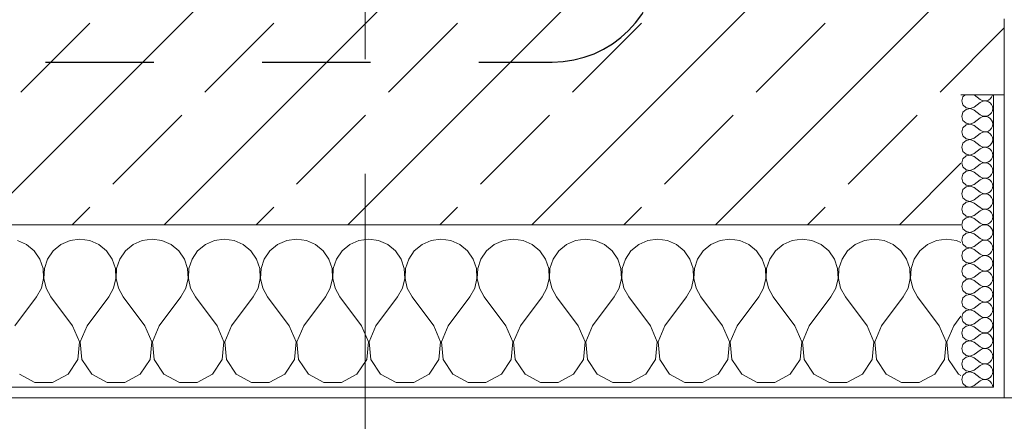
# Model space of a CAD drawing. Header units: metres. Extents: x -3.6 to 85.2, y -11 to 16.8.
# Tile 4 of 256: x 0.211 to 1.12, y -0.177 to 0.194. Entities that reach past the tile are written whole.
import ezdxf

# ---------------------------------------------------------------- set-up
doc = ezdxf.new("R2010")
doc.units = ezdxf.units.M
doc.header["$MEASUREMENT"] = 0
doc.linetypes.add('Punktlinie eng', pattern=[0.0375, 0.0125, -0.025])
doc.linetypes.add('Strichlinie doppelt', pattern=[0.546806, 0.264583, -0.105833, 0.070556, -0.105833])
for name, color, linetype in [('208 - Marker.Detail', 7, 'Continuous'), ('451 - Universal.Achsen Raster', 7, 'Continuous'), ('604 - Struktur.Wand Aussen', 7, 'Continuous')]:
    doc.layers.add(name, color=color, linetype=linetype)
pattern_1 = [(45, (0, 0), (-0.084853, 0.084853), []), (45, (-0.04243, 0.04243), (-0.084853, 0.084853), [0.09, -0.03])]
pattern_2 = [(0, (0, 0), (0, 0.0866025), [0, -0.05]), (0, (0.025, 0.0433), (0, 0.0866025), [0, -0.05])]

# ---------------------------------------------------------------- blocks, each defined once
blk = doc.blocks.new('*X119')
at = {"layer": '604 - Struktur.Wand Aussen', "color": 7, "linetype": 'Continuous', "lineweight": 5}
for p, q in [((0.26667, -0.00833), (0.25756, -0.0096)), ((0.27578, -0.0096), (0.26667, -0.00833)), ((0.33333, -0.00833), (0.32422, -0.0096)), ((0.34244, -0.0096), (0.33333, -0.00833)), ((0.4, -0.00833), (0.39089, -0.0096)), ((0.40911, -0.0096), (0.4, -0.00833)), ((0.46667, -0.00833), (0.45756, -0.0096)), ((0.47578, -0.0096), (0.46667, -0.00833)), ((0.53333, -0.00833), (0.52422, -0.0096)), ((0.54244, -0.0096), (0.53333, -0.00833)), ((0.6, -0.00833), (0.59089, -0.0096)), ((0.60911, -0.0096), (0.6, -0.00833)), ((0.66667, -0.00833), (0.65756, -0.0096)), ((0.67578, -0.0096), (0.66667, -0.00833)), ((0.73333, -0.00833), (0.72422, -0.0096)), ((0.74244, -0.0096), (0.73333, -0.00833)), ((0.8, -0.00833), (0.79089, -0.0096)), ((0.80911, -0.0096), (0.8, -0.00833)), ((0.86667, -0.00833), (0.85756, -0.0096)), ((0.87578, -0.0096), (0.86667, -0.00833)), ((0.93333, -0.00833), (0.92422, -0.0096)), ((0.94244, -0.0096), (0.93333, -0.00833)), ((1, -0.00833), (0.99089, -0.0096)), ((1.00911, -0.0096), (1, -0.00833)), ((1.06667, -0.00833), (1.05756, -0.0096)), ((1.07578, -0.0096), (1.06667, -0.00833)), ((0.21752, -0.01331), (0.20911, -0.0096)), ((0.22461, -0.01918), (0.21752, -0.01331)), ((0.24914, -0.01331), (0.24206, -0.01918)), ((0.25756, -0.0096), (0.24914, -0.01331)), ((0.28419, -0.01331), (0.27578, -0.0096)), ((0.29127, -0.01918), (0.28419, -0.01331)), ((0.31581, -0.01331), (0.30873, -0.01918)), ((0.32422, -0.0096), (0.31581, -0.01331)), ((0.35086, -0.01331), (0.34244, -0.0096)), ((0.35794, -0.01918), (0.35086, -0.01331)), ((0.38248, -0.01331), (0.37539, -0.01918)), ((0.39089, -0.0096), (0.38248, -0.01331)), ((0.41752, -0.01331), (0.40911, -0.0096)), ((0.42461, -0.01918), (0.41752, -0.01331)), ((0.44914, -0.01331), (0.44206, -0.01918)), ((0.45756, -0.0096), (0.44914, -0.01331)), ((0.48419, -0.01331), (0.47578, -0.0096)), ((0.49127, -0.01918), (0.48419, -0.01331)), ((0.51581, -0.01331), (0.50873, -0.01918)), ((0.52422, -0.0096), (0.51581, -0.01331)), ((0.55086, -0.01331), (0.54244, -0.0096)), ((0.55794, -0.01918), (0.55086, -0.01331)), ((0.58248, -0.01331), (0.57539, -0.01918)), ((0.59089, -0.0096), (0.58248, -0.01331)), ((0.61752, -0.01331), (0.60911, -0.0096)), ((0.62461, -0.01918), (0.61752, -0.01331)), ((0.64914, -0.01331), (0.64206, -0.01918)), ((0.65756, -0.0096), (0.64914, -0.01331)), ((0.68419, -0.01331), (0.67578, -0.0096)), ((0.69127, -0.01918), (0.68419, -0.01331)), ((0.71581, -0.01331), (0.70873, -0.01918)), ((0.72422, -0.0096), (0.71581, -0.01331)), ((0.75086, -0.01331), (0.74244, -0.0096)), ((0.75794, -0.01918), (0.75086, -0.01331)), ((0.78248, -0.01331), (0.77539, -0.01918)), ((0.79089, -0.0096), (0.78248, -0.01331)), ((0.81752, -0.01331), (0.80911, -0.0096)), ((0.82461, -0.01918), (0.81752, -0.01331)), ((0.84914, -0.01331), (0.84206, -0.01918)), ((0.85756, -0.0096), (0.84914, -0.01331)), ((0.88419, -0.01331), (0.87578, -0.0096)), ((0.89127, -0.01918), (0.88419, -0.01331)), ((0.91581, -0.01331), (0.90873, -0.01918)), ((0.92422, -0.0096), (0.91581, -0.01331)), ((0.95086, -0.01331), (0.94244, -0.0096)), ((0.95794, -0.01918), (0.95086, -0.01331)), ((0.98248, -0.01331), (0.97539, -0.01918)), ((0.99089, -0.0096), (0.98248, -0.01331)), ((1.01752, -0.01331), (1.00911, -0.0096)), ((1.02461, -0.01918), (1.01752, -0.01331)), ((1.04914, -0.01331), (1.04206, -0.01918)), ((1.05756, -0.0096), (1.04914, -0.01331)), ((1.08, -0.01146), (1.07578, -0.0096)), ((0.22981, -0.02676), (0.22461, -0.01918)), ((0.23275, -0.03547), (0.22981, -0.02676)), ((0.23685, -0.02676), (0.23391, -0.03547)), ((0.24206, -0.01918), (0.23685, -0.02676)), ((0.29648, -0.02676), (0.29127, -0.01918)), ((0.29942, -0.03547), (0.29648, -0.02676)), ((0.30352, -0.02676), (0.30058, -0.03547)), ((0.30873, -0.01918), (0.30352, -0.02676)), ((0.36315, -0.02676), (0.35794, -0.01918)), ((0.36609, -0.03547), (0.36315, -0.02676)), ((0.37019, -0.02676), (0.36725, -0.03547)), ((0.37539, -0.01918), (0.37019, -0.02676)), ((0.42981, -0.02676), (0.42461, -0.01918)), ((0.43275, -0.03547), (0.42981, -0.02676)), ((0.43685, -0.02676), (0.43391, -0.03547)), ((0.44206, -0.01918), (0.43685, -0.02676)), ((0.49648, -0.02676), (0.49127, -0.01918)), ((0.49942, -0.03547), (0.49648, -0.02676)), ((0.50352, -0.02676), (0.50058, -0.03547)), ((0.50873, -0.01918), (0.50352, -0.02676)), ((0.56315, -0.02676), (0.55794, -0.01918)), ((0.56609, -0.03547), (0.56315, -0.02676)), ((0.57019, -0.02676), (0.56725, -0.03547)), ((0.57539, -0.01918), (0.57019, -0.02676)), ((0.62981, -0.02676), (0.62461, -0.01918)), ((0.63275, -0.03547), (0.62981, -0.02676)), ((0.63685, -0.02676), (0.63391, -0.03547)), ((0.64206, -0.01918), (0.63685, -0.02676)), ((0.69648, -0.02676), (0.69127, -0.01918)), ((0.69942, -0.03547), (0.69648, -0.02676)), ((0.70352, -0.02676), (0.70058, -0.03547)), ((0.70873, -0.01918), (0.70352, -0.02676)), ((0.76315, -0.02676), (0.75794, -0.01918)), ((0.76609, -0.03547), (0.76315, -0.02676)), ((0.77019, -0.02676), (0.76725, -0.03547)), ((0.77539, -0.01918), (0.77019, -0.02676)), ((0.82981, -0.02676), (0.82461, -0.01918)), ((0.83275, -0.03547), (0.82981, -0.02676)), ((0.83685, -0.02676), (0.83391, -0.03547)), ((0.84206, -0.01918), (0.83685, -0.02676)), ((0.89648, -0.02676), (0.89127, -0.01918)), ((0.89942, -0.03547), (0.89648, -0.02676)), ((0.90352, -0.02676), (0.90058, -0.03547)), ((0.90873, -0.01918), (0.90352, -0.02676)), ((0.96315, -0.02676), (0.95794, -0.01918)), ((0.96609, -0.03547), (0.96315, -0.02676)), ((0.97019, -0.02676), (0.96725, -0.03547)), ((0.97539, -0.01918), (0.97019, -0.02676)), ((1.02981, -0.02676), (1.02461, -0.01918)), ((1.03275, -0.03547), (1.02981, -0.02676)), ((1.03685, -0.02676), (1.03391, -0.03547)), ((1.04206, -0.01918), (1.03685, -0.02676)), ((0.2332, -0.04466), (0.23275, -0.03547)), ((0.23391, -0.03547), (0.23347, -0.04466)), ((0.29987, -0.04466), (0.29942, -0.03547)), ((0.30058, -0.03547), (0.30013, -0.04466)), ((0.36653, -0.04466), (0.36609, -0.03547)), ((0.36725, -0.03547), (0.3668, -0.04466)), ((0.4332, -0.04466), (0.43275, -0.03547)), ((0.43391, -0.03547), (0.43347, -0.04466)), ((0.49987, -0.04466), (0.49942, -0.03547)), ((0.50058, -0.03547), (0.50013, -0.04466)), ((0.56653, -0.04466), (0.56609, -0.03547)), ((0.56725, -0.03547), (0.5668, -0.04466)), ((0.6332, -0.04466), (0.63275, -0.03547)), ((0.63391, -0.03547), (0.63347, -0.04466)), ((0.69987, -0.04466), (0.69942, -0.03547)), ((0.70058, -0.03547), (0.70013, -0.04466)), ((0.76653, -0.04466), (0.76609, -0.03547)), ((0.76725, -0.03547), (0.7668, -0.04466)), ((0.8332, -0.04466), (0.83275, -0.03547)), ((0.83391, -0.03547), (0.83347, -0.04466)), ((0.89987, -0.04466), (0.89942, -0.03547)), ((0.90058, -0.03547), (0.90013, -0.04466)), ((0.96653, -0.04466), (0.96609, -0.03547)), ((0.96725, -0.03547), (0.9668, -0.04466)), ((1.0332, -0.04466), (1.03275, -0.03547)), ((1.03391, -0.03547), (1.03347, -0.04466)), ((0.23112, -0.05362), (0.2332, -0.04466)), ((0.23347, -0.04466), (0.23555, -0.05362)), ((0.29778, -0.05362), (0.29987, -0.04466)), ((0.30013, -0.04466), (0.30222, -0.05362)), ((0.36445, -0.05362), (0.36653, -0.04466)), ((0.3668, -0.04466), (0.36888, -0.05362)), ((0.43112, -0.05362), (0.4332, -0.04466)), ((0.43347, -0.04466), (0.43555, -0.05362)), ((0.49778, -0.05362), (0.49987, -0.04466)), ((0.50013, -0.04466), (0.50222, -0.05362)), ((0.56445, -0.05362), (0.56653, -0.04466)), ((0.5668, -0.04466), (0.56888, -0.05362)), ((0.63112, -0.05362), (0.6332, -0.04466)), ((0.63347, -0.04466), (0.63555, -0.05362)), ((0.69778, -0.05362), (0.69987, -0.04466)), ((0.70013, -0.04466), (0.70222, -0.05362)), ((0.76445, -0.05362), (0.76653, -0.04466)), ((0.7668, -0.04466), (0.76888, -0.05362)), ((0.83112, -0.05362), (0.8332, -0.04466)), ((0.83347, -0.04466), (0.83555, -0.05362)), ((0.89778, -0.05362), (0.89987, -0.04466)), ((0.90013, -0.04466), (0.90222, -0.05362)), ((0.96445, -0.05362), (0.96653, -0.04466)), ((0.9668, -0.04466), (0.96888, -0.05362)), ((1.03112, -0.05362), (1.0332, -0.04466)), ((1.03347, -0.04466), (1.03555, -0.05362)), ((0.22667, -0.06167), (0.23112, -0.05362)), ((0.23555, -0.05362), (0.24, -0.06167)), ((0.29333, -0.06167), (0.29778, -0.05362)), ((0.30222, -0.05362), (0.30667, -0.06167)), ((0.36, -0.06167), (0.36445, -0.05362)), ((0.36888, -0.05362), (0.37333, -0.06167)), ((0.42667, -0.06167), (0.43112, -0.05362)), ((0.43555, -0.05362), (0.44, -0.06167)), ((0.49333, -0.06167), (0.49778, -0.05362)), ((0.50222, -0.05362), (0.50667, -0.06167)), ((0.56, -0.06167), (0.56445, -0.05362)), ((0.56888, -0.05362), (0.57333, -0.06167)), ((0.62667, -0.06167), (0.63112, -0.05362)), ((0.63555, -0.05362), (0.64, -0.06167)), ((0.69333, -0.06167), (0.69778, -0.05362)), ((0.70222, -0.05362), (0.70667, -0.06167)), ((0.76, -0.06167), (0.76445, -0.05362)), ((0.76888, -0.05362), (0.77333, -0.06167)), ((0.82667, -0.06167), (0.83112, -0.05362)), ((0.83555, -0.05362), (0.84, -0.06167)), ((0.89333, -0.06167), (0.89778, -0.05362)), ((0.90222, -0.05362), (0.90667, -0.06167)), ((0.96, -0.06167), (0.96445, -0.05362)), ((0.96888, -0.05362), (0.97333, -0.06167)), ((1.02667, -0.06167), (1.03112, -0.05362)), ((1.03555, -0.05362), (1.04, -0.06167)), ((0.20667, -0.08833), (0.22667, -0.06167)), ((0.26, -0.08833), (0.24, -0.06167)), ((0.27333, -0.08833), (0.29333, -0.06167)), ((0.32667, -0.08833), (0.30667, -0.06167)), ((0.34, -0.08833), (0.36, -0.06167)), ((0.39333, -0.08833), (0.37333, -0.06167)), ((0.40667, -0.08833), (0.42667, -0.06167)), ((0.46, -0.08833), (0.44, -0.06167)), ((0.47333, -0.08833), (0.49333, -0.06167)), ((0.52667, -0.08833), (0.50667, -0.06167)), ((0.54, -0.08833), (0.56, -0.06167)), ((0.59333, -0.08833), (0.57333, -0.06167)), ((0.60667, -0.08833), (0.62667, -0.06167)), ((0.66, -0.08833), (0.64, -0.06167)), ((0.67333, -0.08833), (0.69333, -0.06167)), ((0.72667, -0.08833), (0.70667, -0.06167)), ((0.74, -0.08833), (0.76, -0.06167)), ((0.79333, -0.08833), (0.77333, -0.06167)), ((0.80667, -0.08833), (0.82667, -0.06167)), ((0.86, -0.08833), (0.84, -0.06167)), ((0.87333, -0.08833), (0.89333, -0.06167)), ((0.92667, -0.08833), (0.90667, -0.06167)), ((0.94, -0.08833), (0.96, -0.06167)), ((0.99333, -0.08833), (0.97333, -0.06167)), ((1.00667, -0.08833), (1.02667, -0.06167)), ((1.06, -0.08833), (1.04, -0.06167)), ((1.07333, -0.08833), (1.08, -0.07944)), ((0.26629, -0.1033), (0.26, -0.08833)), ((0.27333, -0.08833), (0.26705, -0.1033)), ((0.33295, -0.1033), (0.32667, -0.08833)), ((0.34, -0.08833), (0.33371, -0.1033)), ((0.39962, -0.1033), (0.39333, -0.08833)), ((0.40667, -0.08833), (0.40038, -0.1033)), ((0.46629, -0.1033), (0.46, -0.08833)), ((0.47333, -0.08833), (0.46705, -0.1033)), ((0.53295, -0.1033), (0.52667, -0.08833)), ((0.54, -0.08833), (0.53371, -0.1033)), ((0.59962, -0.1033), (0.59333, -0.08833)), ((0.60667, -0.08833), (0.60038, -0.1033)), ((0.66629, -0.1033), (0.66, -0.08833)), ((0.67333, -0.08833), (0.66705, -0.1033)), ((0.73295, -0.1033), (0.72667, -0.08833)), ((0.74, -0.08833), (0.73371, -0.1033)), ((0.79962, -0.1033), (0.79333, -0.08833)), ((0.80667, -0.08833), (0.80038, -0.1033)), ((0.86629, -0.1033), (0.86, -0.08833)), ((0.87333, -0.08833), (0.86705, -0.1033)), ((0.93295, -0.1033), (0.92667, -0.08833)), ((0.94, -0.08833), (0.93371, -0.1033)), ((0.99962, -0.1033), (0.99333, -0.08833)), ((1.00667, -0.08833), (1.00038, -0.1033)), ((1.06629, -0.1033), (1.06, -0.08833)), ((1.07333, -0.08833), (1.06705, -0.1033)), ((0.26475, -0.11947), (0.26629, -0.1033)), ((0.26705, -0.1033), (0.26858, -0.11947)), ((0.33142, -0.11947), (0.33295, -0.1033)), ((0.33371, -0.1033), (0.33525, -0.11947)), ((0.39808, -0.11947), (0.39962, -0.1033)), ((0.40038, -0.1033), (0.40192, -0.11947)), ((0.46475, -0.11947), (0.46629, -0.1033)), ((0.46705, -0.1033), (0.46858, -0.11947)), ((0.53142, -0.11947), (0.53295, -0.1033)), ((0.53371, -0.1033), (0.53525, -0.11947)), ((0.59808, -0.11947), (0.59962, -0.1033)), ((0.60038, -0.1033), (0.60192, -0.11947)), ((0.66475, -0.11947), (0.66629, -0.1033)), ((0.66705, -0.1033), (0.66858, -0.11947)), ((0.73142, -0.11947), (0.73295, -0.1033)), ((0.73371, -0.1033), (0.73525, -0.11947)), ((0.79808, -0.11947), (0.79962, -0.1033)), ((0.80038, -0.1033), (0.80192, -0.11947)), ((0.86475, -0.11947), (0.86629, -0.1033)), ((0.86705, -0.1033), (0.86858, -0.11947)), ((0.93142, -0.11947), (0.93295, -0.1033)), ((0.93371, -0.1033), (0.93525, -0.11947)), ((0.99808, -0.11947), (0.99962, -0.1033)), ((1.00038, -0.1033), (1.00192, -0.11947)), ((1.06475, -0.11947), (1.06629, -0.1033)), ((1.06705, -0.1033), (1.06858, -0.11947)), ((0.25576, -0.13299), (0.26475, -0.11947)), ((0.26858, -0.11947), (0.27757, -0.13299)), ((0.32243, -0.13299), (0.33142, -0.11947)), ((0.33525, -0.11947), (0.34424, -0.13299)), ((0.3891, -0.13299), (0.39808, -0.11947)), ((0.40192, -0.11947), (0.4109, -0.13299)), ((0.45576, -0.13299), (0.46475, -0.11947)), ((0.46858, -0.11947), (0.47757, -0.13299)), ((0.52243, -0.13299), (0.53142, -0.11947)), ((0.53525, -0.11947), (0.54424, -0.13299)), ((0.5891, -0.13299), (0.59808, -0.11947)), ((0.60192, -0.11947), (0.6109, -0.13299)), ((0.65576, -0.13299), (0.66475, -0.11947)), ((0.66858, -0.11947), (0.67757, -0.13299)), ((0.72243, -0.13299), (0.73142, -0.11947)), ((0.73525, -0.11947), (0.74424, -0.13299)), ((0.7891, -0.13299), (0.79808, -0.11947)), ((0.80192, -0.11947), (0.8109, -0.13299)), ((0.85576, -0.13299), (0.86475, -0.11947)), ((0.86858, -0.11947), (0.87757, -0.13299)), ((0.92243, -0.13299), (0.93142, -0.11947)), ((0.93525, -0.11947), (0.94424, -0.13299)), ((0.9891, -0.13299), (0.99808, -0.11947)), ((1.00192, -0.11947), (1.0109, -0.13299)), ((1.05576, -0.13299), (1.06475, -0.11947)), ((1.06858, -0.11947), (1.07757, -0.13299)), ((0.2109, -0.13299), (0.22521, -0.14066)), ((0.24145, -0.14066), (0.25576, -0.13299)), ((0.27757, -0.13299), (0.29188, -0.14066)), ((0.30812, -0.14066), (0.32243, -0.13299)), ((0.34424, -0.13299), (0.35855, -0.14066)), ((0.37479, -0.14066), (0.3891, -0.13299)), ((0.4109, -0.13299), (0.42521, -0.14066)), ((0.44145, -0.14066), (0.45576, -0.13299)), ((0.47757, -0.13299), (0.49188, -0.14066)), ((0.50812, -0.14066), (0.52243, -0.13299)), ((0.54424, -0.13299), (0.55855, -0.14066)), ((0.57479, -0.14066), (0.5891, -0.13299)), ((0.6109, -0.13299), (0.62521, -0.14066)), ((0.64145, -0.14066), (0.65576, -0.13299)), ((0.67757, -0.13299), (0.69188, -0.14066)), ((0.70812, -0.14066), (0.72243, -0.13299)), ((0.74424, -0.13299), (0.75855, -0.14066)), ((0.77479, -0.14066), (0.7891, -0.13299)), ((0.8109, -0.13299), (0.82521, -0.14066)), ((0.84145, -0.14066), (0.85576, -0.13299)), ((0.87757, -0.13299), (0.89188, -0.14066)), ((0.90812, -0.14066), (0.92243, -0.13299)), ((0.94424, -0.13299), (0.95855, -0.14066)), ((0.97479, -0.14066), (0.9891, -0.13299)), ((1.0109, -0.13299), (1.02521, -0.14066)), ((1.04145, -0.14066), (1.05576, -0.13299)), ((1.07757, -0.13299), (1.08, -0.13429)), ((0.22521, -0.14066), (0.24145, -0.14066)), ((0.29188, -0.14066), (0.30812, -0.14066)), ((0.35855, -0.14066), (0.37479, -0.14066)), ((0.42521, -0.14066), (0.44145, -0.14066)), ((0.49188, -0.14066), (0.50812, -0.14066)), ((0.55855, -0.14066), (0.57479, -0.14066)), ((0.62521, -0.14066), (0.64145, -0.14066)), ((0.69188, -0.14066), (0.70812, -0.14066)), ((0.75855, -0.14066), (0.77479, -0.14066)), ((0.82521, -0.14066), (0.84145, -0.14066)), ((0.89188, -0.14066), (0.90812, -0.14066)), ((0.95855, -0.14066), (0.97479, -0.14066)), ((1.02521, -0.14066), (1.04145, -0.14066))]:
    blk.add_line(p, q, dxfattribs=at)
blk = doc.blocks.new('*X155')
at = {"layer": '604 - Struktur.Wand Aussen', "color": 7, "linetype": 'Continuous', "lineweight": 5}
for p, q in [((1.08178, 0.12304), (1.08071, 0.11929)), ((1.08071, 0.11929), (1.08178, 0.11553)), ((1.08392, 0.125), (1.08178, 0.12304)), ((1.09214, 0.125), (1.09786, 0.12071)), ((1.09786, 0.12071), (1.09958, 0.11976)), ((1.09958, 0.11881), (1.09786, 0.11786)), ((1.09958, 0.11976), (1.1015, 0.11931)), ((1.1015, 0.11926), (1.09958, 0.11881)), ((1.1015, 0.11931), (1.10347, 0.11941)), ((1.10347, 0.11916), (1.1015, 0.11926)), ((1.10347, 0.11941), (1.10534, 0.12004)), ((1.10534, 0.11853), (1.10347, 0.11916)), ((1.10534, 0.12004), (1.10696, 0.12116)), ((1.10696, 0.11742), (1.10534, 0.11853)), ((1.10696, 0.12116), (1.10822, 0.12267)), ((1.10822, 0.12267), (1.10901, 0.12448)), ((1.10901, 0.12448), (1.10909, 0.125)), ((1.08178, 0.11553), (1.08466, 0.1129)), ((1.08466, 0.11139), (1.08178, 0.10876)), ((1.08466, 0.1129), (1.0885, 0.11217)), ((1.0885, 0.11211), (1.08466, 0.11139)), ((1.0885, 0.11217), (1.09214, 0.11357)), ((1.09214, 0.11071), (1.0885, 0.11211)), ((1.09214, 0.11357), (1.09786, 0.11786)), ((1.09214, 0.11071), (1.09786, 0.10643)), ((1.10822, 0.1159), (1.10696, 0.11742)), ((1.10901, 0.11409), (1.10822, 0.1159)), ((1.10822, 0.10839), (1.10901, 0.11019)), ((1.10929, 0.11214), (1.10901, 0.11409)), ((1.10901, 0.11019), (1.10929, 0.11214)), ((1.08178, 0.10876), (1.08071, 0.105)), ((1.08071, 0.105), (1.08178, 0.10124)), ((1.08178, 0.10124), (1.08466, 0.09861)), ((1.09214, 0.09929), (1.09786, 0.10357)), ((1.09786, 0.10643), (1.09958, 0.10547)), ((1.09958, 0.10453), (1.09786, 0.10357)), ((1.09958, 0.10547), (1.1015, 0.10503)), ((1.1015, 0.10497), (1.09958, 0.10453)), ((1.1015, 0.10503), (1.10347, 0.10512)), ((1.10347, 0.10488), (1.1015, 0.10497)), ((1.10347, 0.10512), (1.10534, 0.10575)), ((1.10534, 0.10425), (1.10347, 0.10488)), ((1.10534, 0.10575), (1.10696, 0.10687)), ((1.10696, 0.10313), (1.10534, 0.10425)), ((1.10696, 0.10687), (1.10822, 0.10839)), ((1.10822, 0.10161), (1.10696, 0.10313)), ((1.10901, 0.09981), (1.10822, 0.10161)), ((1.08178, 0.09447), (1.08071, 0.09071)), ((1.08466, 0.0971), (1.08178, 0.09447)), ((1.08466, 0.09861), (1.0885, 0.09789)), ((1.0885, 0.09783), (1.08466, 0.0971)), ((1.0885, 0.09789), (1.09214, 0.09929)), ((1.09214, 0.09643), (1.0885, 0.09783)), ((1.09214, 0.09643), (1.09786, 0.09214)), ((1.09786, 0.09214), (1.09958, 0.09119)), ((1.09958, 0.09119), (1.1015, 0.09074)), ((1.10347, 0.09084), (1.10534, 0.09147)), ((1.10534, 0.09147), (1.10696, 0.09258)), ((1.10696, 0.09258), (1.10822, 0.0941)), ((1.10822, 0.0941), (1.10901, 0.09591)), ((1.10929, 0.09786), (1.10901, 0.09981)), ((1.10901, 0.09591), (1.10929, 0.09786)), ((1.08071, 0.09071), (1.08178, 0.08696)), ((1.08178, 0.08696), (1.08466, 0.08433)), ((1.08466, 0.08282), (1.08178, 0.08018)), ((1.08466, 0.08433), (1.0885, 0.0836)), ((1.0885, 0.08354), (1.08466, 0.08282)), ((1.0885, 0.0836), (1.09214, 0.085)), ((1.09214, 0.08214), (1.0885, 0.08354)), ((1.09214, 0.085), (1.09786, 0.08929)), ((1.09214, 0.08214), (1.09786, 0.07786)), ((1.09958, 0.09024), (1.09786, 0.08929)), ((1.1015, 0.09069), (1.09958, 0.09024)), ((1.1015, 0.09074), (1.10347, 0.09084)), ((1.10347, 0.09059), (1.1015, 0.09069)), ((1.10534, 0.08996), (1.10347, 0.09059)), ((1.10696, 0.08884), (1.10534, 0.08996)), ((1.10822, 0.08733), (1.10696, 0.08884)), ((1.10901, 0.08552), (1.10822, 0.08733)), ((1.10929, 0.08357), (1.10901, 0.08552)), ((1.10901, 0.08162), (1.10929, 0.08357)), ((1.08178, 0.08018), (1.08071, 0.07643)), ((1.08071, 0.07643), (1.08178, 0.07267)), ((1.09214, 0.07071), (1.09786, 0.075)), ((1.09786, 0.07786), (1.09958, 0.0769)), ((1.09958, 0.07595), (1.09786, 0.075)), ((1.09958, 0.0769), (1.1015, 0.07646)), ((1.1015, 0.0764), (1.09958, 0.07595)), ((1.1015, 0.07646), (1.10347, 0.07655)), ((1.10347, 0.0763), (1.1015, 0.0764)), ((1.10347, 0.07655), (1.10534, 0.07718)), ((1.10534, 0.07567), (1.10347, 0.0763)), ((1.10534, 0.07718), (1.10696, 0.0783)), ((1.10696, 0.07456), (1.10534, 0.07567)), ((1.10696, 0.0783), (1.10822, 0.07982)), ((1.10822, 0.07304), (1.10696, 0.07456)), ((1.10822, 0.07982), (1.10901, 0.08162)), ((1.10901, 0.07124), (1.10822, 0.07304)), ((1.08178, 0.0659), (1.08071, 0.06214)), ((1.08178, 0.07267), (1.08466, 0.07004)), ((1.08466, 0.06853), (1.08178, 0.0659)), ((1.08466, 0.07004), (1.0885, 0.06931)), ((1.0885, 0.06926), (1.08466, 0.06853)), ((1.0885, 0.06931), (1.09214, 0.07071)), ((1.09214, 0.06786), (1.0885, 0.06926)), ((1.09214, 0.06786), (1.09786, 0.06357)), ((1.10534, 0.0629), (1.10696, 0.06401)), ((1.10696, 0.06401), (1.10822, 0.06553)), ((1.10822, 0.06553), (1.10901, 0.06733)), ((1.10929, 0.06929), (1.10901, 0.07124)), ((1.10901, 0.06733), (1.10929, 0.06929)), ((1.08071, 0.06214), (1.08178, 0.05839)), ((1.08178, 0.05839), (1.08466, 0.05575)), ((1.08466, 0.05575), (1.0885, 0.05503)), ((1.0885, 0.05497), (1.08466, 0.05425)), ((1.0885, 0.05503), (1.09214, 0.05643)), ((1.09214, 0.05357), (1.0885, 0.05497)), ((1.09214, 0.05643), (1.09786, 0.06071)), ((1.09786, 0.06357), (1.09958, 0.06262)), ((1.09958, 0.06167), (1.09786, 0.06071)), ((1.09958, 0.06262), (1.1015, 0.06217)), ((1.1015, 0.06211), (1.09958, 0.06167)), ((1.1015, 0.06217), (1.10347, 0.06227)), ((1.10347, 0.06202), (1.1015, 0.06211)), ((1.10347, 0.06227), (1.10534, 0.0629)), ((1.10534, 0.06139), (1.10347, 0.06202)), ((1.10696, 0.06027), (1.10534, 0.06139)), ((1.10822, 0.05876), (1.10696, 0.06027)), ((1.10901, 0.05695), (1.10822, 0.05876)), ((1.10929, 0.055), (1.10901, 0.05695)), ((1.10901, 0.05305), (1.10929, 0.055)), ((1.08178, 0.05161), (1.08071, 0.04786)), ((1.08071, 0.04786), (1.08178, 0.0441)), ((1.08466, 0.05425), (1.08178, 0.05161)), ((1.09214, 0.05357), (1.09786, 0.04929)), ((1.09214, 0.04214), (1.09786, 0.04643)), ((1.09786, 0.04929), (1.09958, 0.04833)), ((1.09958, 0.04738), (1.09786, 0.04643)), ((1.09958, 0.04833), (1.1015, 0.04789)), ((1.1015, 0.04783), (1.09958, 0.04738)), ((1.1015, 0.04789), (1.10347, 0.04798)), ((1.10347, 0.04773), (1.1015, 0.04783)), ((1.10347, 0.04798), (1.10534, 0.04861)), ((1.10534, 0.0471), (1.10347, 0.04773)), ((1.10534, 0.04861), (1.10696, 0.04973)), ((1.10696, 0.04599), (1.10534, 0.0471)), ((1.10696, 0.04973), (1.10822, 0.05124)), ((1.10822, 0.04447), (1.10696, 0.04599)), ((1.10822, 0.05124), (1.10901, 0.05305)), ((1.08178, 0.03733), (1.08071, 0.03357)), ((1.08178, 0.0441), (1.08466, 0.04147)), ((1.08466, 0.03996), (1.08178, 0.03733)), ((1.08466, 0.04147), (1.0885, 0.04074)), ((1.0885, 0.04069), (1.08466, 0.03996)), ((1.0885, 0.04074), (1.09214, 0.04214)), ((1.09214, 0.03929), (1.0885, 0.04069)), ((1.09214, 0.03929), (1.09786, 0.035)), ((1.10696, 0.03544), (1.10822, 0.03696)), ((1.10901, 0.04267), (1.10822, 0.04447)), ((1.10822, 0.03696), (1.10901, 0.03876)), ((1.10929, 0.04071), (1.10901, 0.04267)), ((1.10901, 0.03876), (1.10929, 0.04071)), ((1.08071, 0.03357), (1.08178, 0.02982)), ((1.08178, 0.02982), (1.08466, 0.02718)), ((1.0885, 0.02646), (1.09214, 0.02786)), ((1.09214, 0.02786), (1.09786, 0.03214)), ((1.09786, 0.035), (1.09958, 0.03405)), ((1.09958, 0.0331), (1.09786, 0.03214)), ((1.09958, 0.03405), (1.1015, 0.0336)), ((1.1015, 0.03354), (1.09958, 0.0331)), ((1.1015, 0.0336), (1.10347, 0.0337)), ((1.10347, 0.03345), (1.1015, 0.03354)), ((1.10347, 0.0337), (1.10534, 0.03433)), ((1.10534, 0.03282), (1.10347, 0.03345)), ((1.10534, 0.03433), (1.10696, 0.03544)), ((1.10696, 0.0317), (1.10534, 0.03282)), ((1.10822, 0.03018), (1.10696, 0.0317)), ((1.10901, 0.02838), (1.10822, 0.03018)), ((1.10929, 0.02643), (1.10901, 0.02838)), ((1.08178, 0.02304), (1.08071, 0.01929)), ((1.08071, 0.01929), (1.08178, 0.01553)), ((1.08466, 0.02567), (1.08178, 0.02304)), ((1.08466, 0.02718), (1.0885, 0.02646)), ((1.0885, 0.0264), (1.08466, 0.02567)), ((1.09214, 0.025), (1.0885, 0.0264)), ((1.09214, 0.025), (1.09786, 0.02071)), ((1.09786, 0.02071), (1.09958, 0.01976)), ((1.09958, 0.01881), (1.09786, 0.01786)), ((1.09958, 0.01976), (1.1015, 0.01931)), ((1.1015, 0.01926), (1.09958, 0.01881)), ((1.1015, 0.01931), (1.10347, 0.01941)), ((1.10347, 0.01916), (1.1015, 0.01926)), ((1.10347, 0.01941), (1.10534, 0.02004)), ((1.10534, 0.01853), (1.10347, 0.01916)), ((1.10534, 0.02004), (1.10696, 0.02116)), ((1.10696, 0.01742), (1.10534, 0.01853)), ((1.10696, 0.02116), (1.10822, 0.02267)), ((1.10822, 0.02267), (1.10901, 0.02448)), ((1.10901, 0.02448), (1.10929, 0.02643)), ((1.08178, 0.01553), (1.08466, 0.0129)), ((1.08466, 0.01139), (1.08178, 0.00876)), ((1.08466, 0.0129), (1.0885, 0.01217)), ((1.0885, 0.01211), (1.08466, 0.01139)), ((1.0885, 0.01217), (1.09214, 0.01357)), ((1.09214, 0.01071), (1.0885, 0.01211)), ((1.09214, 0.01357), (1.09786, 0.01786)), ((1.09214, 0.01071), (1.09786, 0.00643)), ((1.10822, 0.0159), (1.10696, 0.01742)), ((1.10901, 0.01409), (1.10822, 0.0159)), ((1.10822, 0.00839), (1.10901, 0.01019)), ((1.10929, 0.01214), (1.10901, 0.01409)), ((1.10901, 0.01019), (1.10929, 0.01214)), ((1.08178, 0.00876), (1.08071, 0.005)), ((1.08071, 0.005), (1.08178, 0.00124)), ((1.08178, 0.00124), (1.08466, -0.00139)), ((1.09214, -0.00071), (1.09786, 0.00357)), ((1.09786, 0.00643), (1.09958, 0.00547)), ((1.09958, 0.00453), (1.09786, 0.00357)), ((1.09958, 0.00547), (1.1015, 0.00503)), ((1.1015, 0.00497), (1.09958, 0.00453)), ((1.1015, 0.00503), (1.10347, 0.00512)), ((1.10347, 0.00488), (1.1015, 0.00497)), ((1.10347, 0.00512), (1.10534, 0.00575)), ((1.10534, 0.00425), (1.10347, 0.00488)), ((1.10534, 0.00575), (1.10696, 0.00687)), ((1.10696, 0.00313), (1.10534, 0.00425)), ((1.10696, 0.00687), (1.10822, 0.00839)), ((1.10822, 0.00161), (1.10696, 0.00313)), ((1.10901, -0.00019), (1.10822, 0.00161)), ((1.08178, -0.00553), (1.08071, -0.00929)), ((1.08466, -0.0029), (1.08178, -0.00553)), ((1.08466, -0.00139), (1.0885, -0.00211)), ((1.0885, -0.00217), (1.08466, -0.0029)), ((1.0885, -0.00211), (1.09214, -0.00071)), ((1.09214, -0.00357), (1.0885, -0.00217)), ((1.09214, -0.00357), (1.09786, -0.00786)), ((1.09786, -0.00786), (1.09958, -0.00881)), ((1.09958, -0.00881), (1.1015, -0.00926)), ((1.10347, -0.00916), (1.10534, -0.00853)), ((1.10534, -0.00853), (1.10696, -0.00742)), ((1.10696, -0.00742), (1.10822, -0.0059)), ((1.10822, -0.0059), (1.10901, -0.00409)), ((1.10929, -0.00214), (1.10901, -0.00019)), ((1.10901, -0.00409), (1.10929, -0.00214)), ((1.08071, -0.00929), (1.08178, -0.01304)), ((1.08178, -0.01304), (1.08466, -0.01567)), ((1.08466, -0.01718), (1.08178, -0.01982)), ((1.08466, -0.01567), (1.0885, -0.0164)), ((1.0885, -0.01646), (1.08466, -0.01718)), ((1.0885, -0.0164), (1.09214, -0.015)), ((1.09214, -0.01786), (1.0885, -0.01646)), ((1.09214, -0.015), (1.09786, -0.01071)), ((1.09214, -0.01786), (1.09786, -0.02214)), ((1.09958, -0.00976), (1.09786, -0.01071)), ((1.1015, -0.00931), (1.09958, -0.00976)), ((1.1015, -0.00926), (1.10347, -0.00916)), ((1.10347, -0.00941), (1.1015, -0.00931)), ((1.10534, -0.01004), (1.10347, -0.00941)), ((1.10696, -0.01116), (1.10534, -0.01004)), ((1.10822, -0.01267), (1.10696, -0.01116)), ((1.10901, -0.01448), (1.10822, -0.01267)), ((1.10929, -0.01643), (1.10901, -0.01448)), ((1.10901, -0.01838), (1.10929, -0.01643)), ((1.08178, -0.01982), (1.08071, -0.02357)), ((1.08071, -0.02357), (1.08178, -0.02733)), ((1.09214, -0.02929), (1.09786, -0.025)), ((1.09786, -0.02214), (1.09958, -0.0231)), ((1.09958, -0.02405), (1.09786, -0.025)), ((1.09958, -0.0231), (1.1015, -0.02354)), ((1.1015, -0.0236), (1.09958, -0.02405)), ((1.1015, -0.02354), (1.10347, -0.02345)), ((1.10347, -0.0237), (1.1015, -0.0236)), ((1.10347, -0.02345), (1.10534, -0.02282)), ((1.10534, -0.02433), (1.10347, -0.0237)), ((1.10534, -0.02282), (1.10696, -0.0217)), ((1.10696, -0.02544), (1.10534, -0.02433)), ((1.10696, -0.0217), (1.10822, -0.02018)), ((1.10822, -0.02696), (1.10696, -0.02544)), ((1.10822, -0.02018), (1.10901, -0.01838)), ((1.10901, -0.02876), (1.10822, -0.02696)), ((1.08178, -0.0341), (1.08071, -0.03786)), ((1.08178, -0.02733), (1.08466, -0.02996)), ((1.08466, -0.03147), (1.08178, -0.0341)), ((1.08466, -0.02996), (1.0885, -0.03069)), ((1.0885, -0.03074), (1.08466, -0.03147)), ((1.0885, -0.03069), (1.09214, -0.02929)), ((1.09214, -0.03214), (1.0885, -0.03074)), ((1.09214, -0.03214), (1.09786, -0.03643)), ((1.10534, -0.0371), (1.10696, -0.03599)), ((1.10696, -0.03599), (1.10822, -0.03447)), ((1.10822, -0.03447), (1.10901, -0.03267)), ((1.10929, -0.03071), (1.10901, -0.02876)), ((1.10901, -0.03267), (1.10929, -0.03071)), ((1.08071, -0.03786), (1.08178, -0.04161)), ((1.08178, -0.04161), (1.08466, -0.04425)), ((1.08466, -0.04425), (1.0885, -0.04497)), ((1.0885, -0.04503), (1.08466, -0.04575)), ((1.0885, -0.04497), (1.09214, -0.04357)), ((1.09214, -0.04643), (1.0885, -0.04503)), ((1.09214, -0.04357), (1.09786, -0.03929)), ((1.09786, -0.03643), (1.09958, -0.03738)), ((1.09958, -0.03833), (1.09786, -0.03929)), ((1.09958, -0.03738), (1.1015, -0.03783)), ((1.1015, -0.03789), (1.09958, -0.03833)), ((1.1015, -0.03783), (1.10347, -0.03773)), ((1.10347, -0.03798), (1.1015, -0.03789)), ((1.10347, -0.03773), (1.10534, -0.0371)), ((1.10534, -0.03861), (1.10347, -0.03798)), ((1.10696, -0.03973), (1.10534, -0.03861)), ((1.10822, -0.04124), (1.10696, -0.03973)), ((1.10901, -0.04305), (1.10822, -0.04124)), ((1.10929, -0.045), (1.10901, -0.04305)), ((1.10901, -0.04695), (1.10929, -0.045)), ((1.08178, -0.04839), (1.08071, -0.05214)), ((1.08071, -0.05214), (1.08178, -0.0559)), ((1.08466, -0.04575), (1.08178, -0.04839)), ((1.09214, -0.04643), (1.09786, -0.05071)), ((1.09214, -0.05786), (1.09786, -0.05357)), ((1.09786, -0.05071), (1.09958, -0.05167)), ((1.09958, -0.05262), (1.09786, -0.05357)), ((1.09958, -0.05167), (1.1015, -0.05211)), ((1.1015, -0.05217), (1.09958, -0.05262)), ((1.1015, -0.05211), (1.10347, -0.05202)), ((1.10347, -0.05227), (1.1015, -0.05217)), ((1.10347, -0.05202), (1.10534, -0.05139)), ((1.10534, -0.0529), (1.10347, -0.05227)), ((1.10534, -0.05139), (1.10696, -0.05027)), ((1.10696, -0.05401), (1.10534, -0.0529)), ((1.10696, -0.05027), (1.10822, -0.04876)), ((1.10822, -0.05553), (1.10696, -0.05401)), ((1.10822, -0.04876), (1.10901, -0.04695)), ((1.08178, -0.06267), (1.08071, -0.06643)), ((1.08178, -0.0559), (1.08466, -0.05853)), ((1.08466, -0.06004), (1.08178, -0.06267)), ((1.08466, -0.05853), (1.0885, -0.05926)), ((1.0885, -0.05931), (1.08466, -0.06004)), ((1.0885, -0.05926), (1.09214, -0.05786)), ((1.09214, -0.06071), (1.0885, -0.05931)), ((1.09214, -0.06071), (1.09786, -0.065)), ((1.10696, -0.06456), (1.10822, -0.06304)), ((1.10901, -0.05733), (1.10822, -0.05553)), ((1.10822, -0.06304), (1.10901, -0.06124)), ((1.10929, -0.05929), (1.10901, -0.05733)), ((1.10901, -0.06124), (1.10929, -0.05929)), ((1.08071, -0.06643), (1.08178, -0.07018)), ((1.08178, -0.07018), (1.08466, -0.07282)), ((1.0885, -0.07354), (1.09214, -0.07214)), ((1.09214, -0.07214), (1.09786, -0.06786)), ((1.09786, -0.065), (1.09958, -0.06595)), ((1.09958, -0.0669), (1.09786, -0.06786)), ((1.09958, -0.06595), (1.1015, -0.0664)), ((1.1015, -0.06646), (1.09958, -0.0669)), ((1.1015, -0.0664), (1.10347, -0.0663)), ((1.10347, -0.06655), (1.1015, -0.06646)), ((1.10347, -0.0663), (1.10534, -0.06567)), ((1.10534, -0.06718), (1.10347, -0.06655)), ((1.10534, -0.06567), (1.10696, -0.06456)), ((1.10696, -0.0683), (1.10534, -0.06718)), ((1.10822, -0.06982), (1.10696, -0.0683)), ((1.10901, -0.07162), (1.10822, -0.06982)), ((1.10929, -0.07357), (1.10901, -0.07162)), ((1.08178, -0.07696), (1.08071, -0.08071)), ((1.08071, -0.08071), (1.08178, -0.08447)), ((1.08466, -0.07433), (1.08178, -0.07696)), ((1.08466, -0.07282), (1.0885, -0.07354)), ((1.0885, -0.0736), (1.08466, -0.07433)), ((1.09214, -0.075), (1.0885, -0.0736)), ((1.09214, -0.075), (1.09786, -0.07929)), ((1.09786, -0.07929), (1.09958, -0.08024)), ((1.09958, -0.08119), (1.09786, -0.08214)), ((1.09958, -0.08024), (1.1015, -0.08069)), ((1.1015, -0.08074), (1.09958, -0.08119)), ((1.1015, -0.08069), (1.10347, -0.08059)), ((1.10347, -0.08084), (1.1015, -0.08074)), ((1.10347, -0.08059), (1.10534, -0.07996)), ((1.10534, -0.08147), (1.10347, -0.08084)), ((1.10534, -0.07996), (1.10696, -0.07884)), ((1.10696, -0.08258), (1.10534, -0.08147)), ((1.10696, -0.07884), (1.10822, -0.07733)), ((1.10822, -0.07733), (1.10901, -0.07552)), ((1.10901, -0.07552), (1.10929, -0.07357)), ((1.08178, -0.08447), (1.08466, -0.0871)), ((1.08466, -0.08861), (1.08178, -0.09124)), ((1.08466, -0.0871), (1.0885, -0.08783)), ((1.0885, -0.08789), (1.08466, -0.08861)), ((1.0885, -0.08783), (1.09214, -0.08643)), ((1.09214, -0.08929), (1.0885, -0.08789)), ((1.09214, -0.08643), (1.09786, -0.08214)), ((1.09214, -0.08929), (1.09786, -0.09357)), ((1.10822, -0.0841), (1.10696, -0.08258)), ((1.10901, -0.08591), (1.10822, -0.0841)), ((1.10822, -0.09161), (1.10901, -0.08981)), ((1.10929, -0.08786), (1.10901, -0.08591)), ((1.10901, -0.08981), (1.10929, -0.08786)), ((1.08178, -0.09124), (1.08071, -0.095)), ((1.08071, -0.095), (1.08178, -0.09876)), ((1.08178, -0.09876), (1.08466, -0.10139)), ((1.09214, -0.10071), (1.09786, -0.09643)), ((1.09786, -0.09357), (1.09958, -0.09453)), ((1.09958, -0.09547), (1.09786, -0.09643)), ((1.09958, -0.09453), (1.1015, -0.09497)), ((1.1015, -0.09503), (1.09958, -0.09547)), ((1.1015, -0.09497), (1.10347, -0.09488)), ((1.10347, -0.09512), (1.1015, -0.09503)), ((1.10347, -0.09488), (1.10534, -0.09425)), ((1.10534, -0.09575), (1.10347, -0.09512)), ((1.10534, -0.09425), (1.10696, -0.09313)), ((1.10696, -0.09687), (1.10534, -0.09575)), ((1.10696, -0.09313), (1.10822, -0.09161)), ((1.10822, -0.09839), (1.10696, -0.09687)), ((1.10901, -0.10019), (1.10822, -0.09839)), ((1.08178, -0.10553), (1.08071, -0.10929)), ((1.08466, -0.1029), (1.08178, -0.10553)), ((1.08466, -0.10139), (1.0885, -0.10211)), ((1.0885, -0.10217), (1.08466, -0.1029)), ((1.0885, -0.10211), (1.09214, -0.10071)), ((1.09214, -0.10357), (1.0885, -0.10217)), ((1.09214, -0.10357), (1.09786, -0.10786)), ((1.09786, -0.10786), (1.09958, -0.10881)), ((1.09958, -0.10881), (1.1015, -0.10926)), ((1.10347, -0.10916), (1.10534, -0.10853)), ((1.10534, -0.10853), (1.10696, -0.10742)), ((1.10696, -0.10742), (1.10822, -0.1059)), ((1.10822, -0.1059), (1.10901, -0.10409)), ((1.10929, -0.10214), (1.10901, -0.10019)), ((1.10901, -0.10409), (1.10929, -0.10214)), ((1.08071, -0.10929), (1.08178, -0.11304)), ((1.08178, -0.11304), (1.08466, -0.11567)), ((1.08466, -0.11718), (1.08178, -0.11982)), ((1.08466, -0.11567), (1.0885, -0.1164)), ((1.0885, -0.11646), (1.08466, -0.11718)), ((1.0885, -0.1164), (1.09214, -0.115)), ((1.09214, -0.11786), (1.0885, -0.11646)), ((1.09214, -0.115), (1.09786, -0.11071)), ((1.09214, -0.11786), (1.09786, -0.12214)), ((1.09958, -0.10976), (1.09786, -0.11071)), ((1.1015, -0.10931), (1.09958, -0.10976)), ((1.1015, -0.10926), (1.10347, -0.10916)), ((1.10347, -0.10941), (1.1015, -0.10931)), ((1.10534, -0.11004), (1.10347, -0.10941)), ((1.10696, -0.11116), (1.10534, -0.11004)), ((1.10822, -0.11267), (1.10696, -0.11116)), ((1.10901, -0.11448), (1.10822, -0.11267)), ((1.10929, -0.11643), (1.10901, -0.11448)), ((1.10901, -0.11838), (1.10929, -0.11643)), ((1.08178, -0.11982), (1.08071, -0.12357)), ((1.08071, -0.12357), (1.08178, -0.12733)), ((1.09214, -0.12929), (1.09786, -0.125)), ((1.09786, -0.12214), (1.09958, -0.1231)), ((1.09958, -0.12405), (1.09786, -0.125)), ((1.09958, -0.1231), (1.1015, -0.12354)), ((1.1015, -0.1236), (1.09958, -0.12405)), ((1.1015, -0.12354), (1.10347, -0.12345)), ((1.10347, -0.1237), (1.1015, -0.1236)), ((1.10347, -0.12345), (1.10534, -0.12282)), ((1.10534, -0.12433), (1.10347, -0.1237)), ((1.10534, -0.12282), (1.10696, -0.1217)), ((1.10696, -0.12544), (1.10534, -0.12433)), ((1.10696, -0.1217), (1.10822, -0.12018)), ((1.10822, -0.12696), (1.10696, -0.12544)), ((1.10822, -0.12018), (1.10901, -0.11838)), ((1.10901, -0.12876), (1.10822, -0.12696)), ((1.08178, -0.1341), (1.08071, -0.13786)), ((1.08178, -0.12733), (1.08466, -0.12996)), ((1.08466, -0.13147), (1.08178, -0.1341)), ((1.08466, -0.12996), (1.0885, -0.13069)), ((1.0885, -0.13074), (1.08466, -0.13147)), ((1.0885, -0.13069), (1.09214, -0.12929)), ((1.09214, -0.13214), (1.0885, -0.13074)), ((1.09214, -0.13214), (1.09786, -0.13643)), ((1.10534, -0.1371), (1.10696, -0.13599)), ((1.10696, -0.13599), (1.10822, -0.13447)), ((1.10822, -0.13447), (1.10901, -0.13267)), ((1.10929, -0.13071), (1.10901, -0.12876)), ((1.10901, -0.13267), (1.10929, -0.13071)), ((1.08071, -0.13786), (1.08178, -0.14161)), ((1.08178, -0.14161), (1.08466, -0.14425)), ((1.08466, -0.14425), (1.0885, -0.14497)), ((1.0885, -0.14497), (1.09214, -0.14357)), ((1.09214, -0.14357), (1.09786, -0.13929)), ((1.09786, -0.13643), (1.09958, -0.13738)), ((1.09958, -0.13833), (1.09786, -0.13929)), ((1.09958, -0.13738), (1.1015, -0.13783)), ((1.1015, -0.13789), (1.09958, -0.13833)), ((1.1015, -0.13783), (1.10347, -0.13773)), ((1.10347, -0.13798), (1.1015, -0.13789)), ((1.10347, -0.13773), (1.10534, -0.1371)), ((1.10534, -0.13861), (1.10347, -0.13798)), ((1.10696, -0.13973), (1.10534, -0.13861)), ((1.10822, -0.14124), (1.10696, -0.13973)), ((1.10901, -0.14305), (1.10822, -0.14124)), ((1.10929, -0.145), (1.10901, -0.14305))]:
    blk.add_line(p, q, dxfattribs=at)

msp = doc.modelspace()

# ---------------------------------------------------------------- hatches: boundary and pattern name
at = {"layer": '604 - Struktur.Wand Aussen', "linetype": 'Continuous', "lineweight": 0, "true_color": 0x000000}
h = msp.add_hatch(dxfattribs=at)
h.set_pattern_fill('Beton__Stahlbeton_0001', color=18, style=0, pattern_type=2)
h.set_pattern_definition(pattern_1)
h.paths.add_polyline_path([(0.225, 0.245), (-0.015, 0.005), (0.225, 0.005)])
h = msp.add_hatch(dxfattribs=at)
h.set_pattern_fill('Beton__Stahlbeton_0001', color=18, style=0, pattern_type=2)
h.set_pattern_definition(pattern_1)
h.paths.add_polyline_path([(1.11, 0.245), (0.225, 0.245), (0.225, 0.005), (1.08, 0.005), (1.08, 0.125), (1.11, 0.125), (1.12, 0.125), (1.12, 0.195), (1.11, 0.195)])
h = msp.add_hatch(dxfattribs=at)
h.set_pattern_fill('Verputz_0001', color=18, style=0, pattern_type=2)
h.set_pattern_definition(pattern_2)
h.paths.add_polyline_path([(1.11, -0.155), (1.12, -0.155), (1.12, 0.125), (1.11, 0.125)])
h = msp.add_hatch(dxfattribs=at)
h.set_pattern_fill('Verputz_0001', color=18, style=0, pattern_type=2)
h.set_pattern_definition(pattern_2)
h.paths.add_polyline_path([(-0.165, -0.145), (-0.165, -0.155), (1.11, -0.155), (1.11, -0.145)])

# ---------------------------------------------------------------- linework, layer by layer
at = {"layer": '208 - Marker.Detail', "color": 30, "linetype": 'Punktlinie eng', "lineweight": 25, "true_color": 0xff6e00}
msp.add_line((0.235, 0.155), (0.70249, 0.155), dxfattribs=at)
for centre, start, end in [((0.235, 0.255), 180, 270), ((0.70249, 0.255), 270, 0)]:
    msp.add_arc(centre, 0.1, start, end, dxfattribs=at)
at = {"layer": '451 - Universal.Achsen Raster', "color": 160, "linetype": 'Strichlinie doppelt', "lineweight": 9, "true_color": 0x3232ff}
msp.add_line((0.52999, -10.585), (0.52999, 16.355), dxfattribs=at)
at = {"layer": '604 - Struktur.Wand Aussen', "color": 7, "linetype": 'Continuous', "lineweight": 13}
for p, q in [((1.12, 0.125), (1.12, 0.195)), ((-0.015, 0.005), (0.225, 0.005)), ((-0.015, 0.005), (0.225, 0.005)), ((0.225, 0.005), (1.08, 0.005)), ((1.12, -0.155), (3.52, -0.155))]:
    msp.add_line(p, q, dxfattribs=at)
at = {"layer": '604 - Struktur.Wand Aussen', "color": 7, "linetype": 'Continuous', "lineweight": 5}
for p, q in [((1.08, 0.125), (1.11, 0.125)), ((1.11, 0.125), (1.11, -0.145)), ((1.11, 0.125), (1.12, 0.125)), ((1.11, -0.145), (1.11, 0.125)), ((1.12, 0.005), (1.12, 0.125)), ((1.12, -0.005), (1.12, 0.005)), ((1.12, -0.145), (1.12, -0.005)), ((-0.025, -0.145), (1.08, -0.145)), ((1.08, -0.145), (1.11, -0.145)), ((1.12, -0.155), (1.12, -0.145)), ((1.11, -0.155), (1.12, -0.155))]:
    msp.add_line(p, q, dxfattribs=at)
at = {"layer": '604 - Struktur.Wand Aussen', "color": 7, "linetype": 'Continuous', "lineweight": 5, "flags": 128}
msp.add_lwpolyline([(-0.165, -0.155), (1.11, -0.155)], dxfattribs=at)

# ---------------------------------------------------------------- block references
at = {"layer": '604 - Struktur.Wand Aussen', "color": 7, "lineweight": 18}
for name in ['*X155', '*X119']:
    msp.add_blockref(name, (0, 0), dxfattribs=at)

doc.saveas('drawing.dxf')
